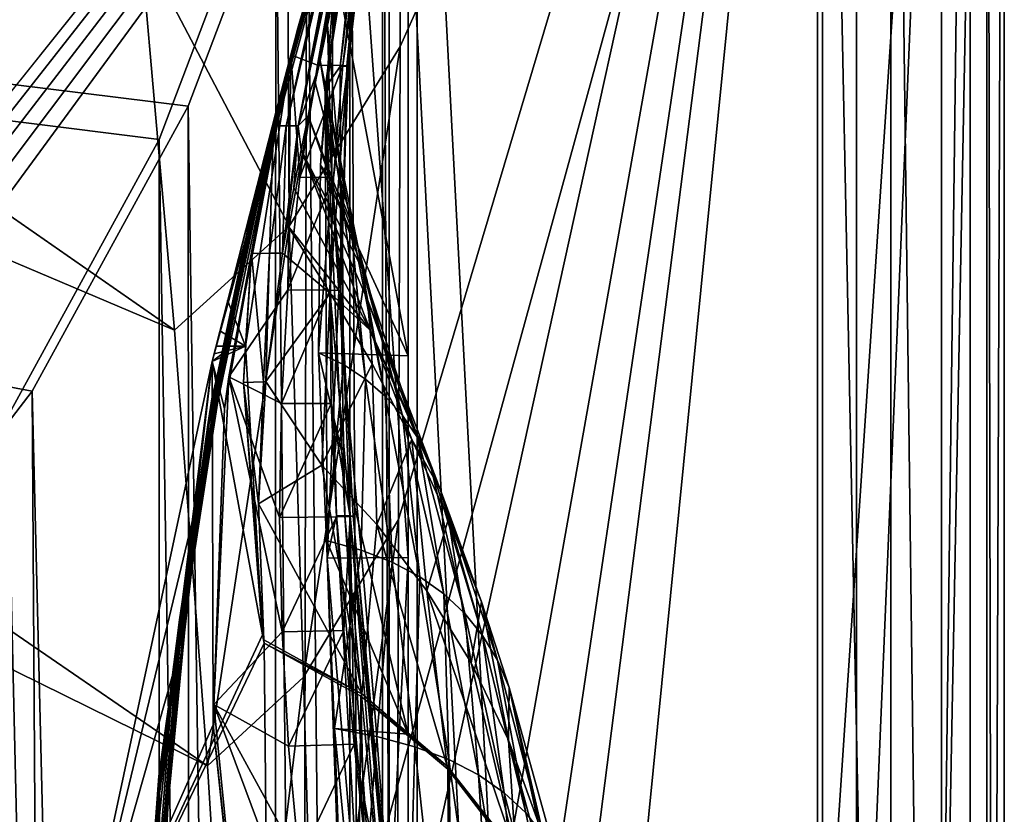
# Model space of a CAD drawing. Header units: metres. Extents: x -1004 to 0, y -808 to 0.
# Tile 153 of 159: x -87 to 0, y -171 to -101. Entities that reach past the tile are written whole.
import ezdxf

# ---------------------------------------------------------------- set-up
doc = ezdxf.new("R2010")
doc.units = ezdxf.units.M

msp = doc.modelspace()

# ---------------------------------------------------------------- linework, layer by layer
at = {"layer": 'None012'}
for points in [[(-35.448151, -746.330383, 163.059708), (-52.518909, -738.401428, 163.059708), (-5.519217, -35.401562, 163.059708)], [(-5.519217, -35.401562, 163.059708), (-52.518909, -738.401428, 163.059708), (-52.518909, -65.543846, 163.059708)], [(-52.518909, -65.543846, 2063.059814), (-52.518909, -738.401428, 2063.059814), (-5.519217, -35.401562, 2063.059814)], [(-52.518909, -738.401428, 2063.059814), (-35.448151, -746.330383, 2063.059814), (-5.519217, -35.401562, 2063.059814)], [(-5.519217, -789.40155, 163.059708), (-35.448151, -746.330383, 163.059708), (-5.519217, -35.401562, 163.059708)], [(-5.519217, -35.401562, 2063.059814), (-35.448151, -746.330383, 2063.059814), (-5.519217, -789.40155, 2063.059814)], [(-5.519217, -789.40155, 163.059708), (-5.519217, -35.401562, 163.059708), (-5.519217, -789.40155, 173.920044)], [(-5.519217, -35.401562, 163.059708), (-5.519217, -35.401562, 2063.059814), (-5.519217, -789.40155, 173.920044)], [(-5.519217, -789.40155, 173.920044), (-5.519217, -35.401562, 2063.059814), (-5.519217, -789.40155, 2051.920166)], [(-5.519217, -35.401562, 2063.059814), (-5.519217, -789.40155, 2063.059814), (-5.519217, -789.40155, 2051.920166)], [(-52.518909, -738.401428, 163.059708), (-52.518909, -397.134613, 182.490646), (-52.518909, -65.543846, 163.059708)], [(-52.518909, -397.134613, 182.490646), (-52.518909, -313.811188, 184.444244), (-52.518909, -65.543846, 163.059708)], [(-52.518909, -65.543846, 163.059708), (-52.518909, -313.811188, 184.444244), (-52.518909, -230.718582, 189.861099)], [(-52.518909, -230.718582, 189.861099), (-52.518909, -148.071564, 198.713043), (-52.518909, -65.543846, 163.059708)], [(-52.518909, -148.071564, 198.713043), (-52.518909, -66.081009, 210.95433), (-52.518909, -65.543846, 163.059708)], [(-52.518909, -65.543846, 2063.059814), (-52.518909, -97.03968, 2019.916504), (-52.518909, -130.302856, 2024.768555)], [(-52.518909, -130.302856, 2024.768555), (-52.518909, -163.642868, 2029.060913), (-52.518909, -65.543846, 2063.059814)], [(-52.518909, -163.642868, 2029.060913), (-52.518909, -230.515762, 2035.961548), (-52.518909, -65.543846, 2063.059814)], [(-52.518909, -65.543846, 2063.059814), (-52.518909, -230.515762, 2035.961548), (-52.518909, -297.582825, 2040.610718)], [(-52.518909, -297.582825, 2040.610718), (-52.518909, -364.768219, 2043.003296), (-52.518909, -65.543846, 2063.059814)], [(-52.518909, -364.768219, 2043.003296), (-52.518909, -431.996094, 2043.136353), (-52.518909, -65.543846, 2063.059814)], [(-52.518909, -65.543846, 2063.059814), (-52.518909, -431.996094, 2043.136353), (-52.518909, -738.401428, 2063.059814)], [(-52.518909, -66.081009, 210.95433), (-52.518909, -148.071564, 198.713043), (-56.951534, -86.250534, 207.620117)], [(-62.859825, -103.839287, 1566.123047), (-69.778389, -130.813202, 1566.304321), (-53.161747, -69.922577, 1607.149292)], [(-53.161747, -69.922577, 1607.149292), (-69.778389, -130.813202, 1566.304321), (-62.594734, -102.840431, 1606.902344)], [(-69.777855, -130.810028, 619.307373), (-62.850697, -103.808975, 659.694153), (-53.161747, -69.922577, 659.947876)], [(-53.161747, -69.922577, 659.947876), (-63.839542, -107.499344, 619.151855), (-69.777855, -130.810028, 619.307373)], [(-64.992882, -112.470459, 1452.292236), (-62.851387, -103.808792, 1564.920044), (-53.161747, -69.922577, 1564.920044)], [(-64.992882, -112.470459, 1452.292236), (-53.161747, -69.922577, 1564.920044), (-63.898594, -108.095726, 1339.614502)], [(-63.898594, -108.095726, 1339.614502), (-53.161747, -69.922577, 1564.920044), (-63.076511, -104.808662, 1226.841309)], [(-62.85165, -103.808952, 619.125977), (-63.839542, -107.499344, 619.151855), (-53.161747, -69.922577, 659.947876)], [(-63.076511, -104.808662, 1226.841309), (-53.161747, -69.922577, 1564.920044), (-62.526756, -102.607643, 1113.927246)], [(-62.851387, -103.808792, 1564.920044), (-62.859825, -103.839287, 1566.123047), (-53.161747, -69.922577, 1564.920044)], [(-62.859825, -103.839287, 1566.123047), (-53.161747, -69.922577, 1565.869141), (-53.161747, -69.922577, 1564.920044)], [(-53.161747, -69.922577, 1565.869141), (-62.859825, -103.839287, 1566.123047), (-53.161747, -69.922577, 1607.149292)], [(-53.161747, -69.922577, 618.872253), (-62.85165, -103.808952, 619.125977), (-53.161747, -69.922577, 659.947876)], [(-62.85165, -103.808952, 619.125977), (-53.161747, -69.922577, 618.872253), (-53.161449, -69.922661, 617.920044)], [(-62.851204, -103.809006, 617.920044), (-62.85165, -103.808952, 619.125977), (-53.161449, -69.922661, 617.920044)], [(-62.851204, -103.809006, 617.920044), (-53.161449, -69.922661, 617.920044), (-57.10725, -85.15416, 566.619446)], [(-53.161736, -69.923889, 660.920044), (-53.161747, -69.922577, 659.947876), (-62.850925, -103.808914, 660.920044)], [(-53.161747, -69.922577, 659.947876), (-62.850697, -103.808975, 659.694153), (-62.850925, -103.808914, 660.920044)], [(-62.850925, -103.808914, 660.920044), (-62.515137, -102.478889, 774.292114), (-53.161736, -69.923889, 660.920044)], [(-62.594734, -102.840431, 1606.902344), (-58.475628, -88.032204, 1607.920044), (-53.161747, -69.922577, 1607.149292)], [(-62.526756, -102.607643, 1113.927246), (-53.161747, -69.922577, 1564.920044), (-53.161736, -69.923889, 660.920044)], [(-62.249619, -101.489136, 1000.841492), (-62.526756, -102.607643, 1113.927246), (-53.161736, -69.923889, 660.920044)], [(-62.515137, -102.478889, 774.292114), (-62.245605, -101.447708, 887.614563), (-53.161736, -69.923889, 660.920044)], [(-53.161736, -69.923889, 660.920044), (-62.245605, -101.447708, 887.614563), (-62.249619, -101.489136, 1000.841492)], [(-60.52169, -104.705643, 514.499451), (-62.851204, -103.809006, 617.920044), (-57.10725, -85.15416, 566.619446)], [(-60.52169, -104.705643, 514.499451), (-57.10725, -85.15416, 566.619446), (-56.565033, -85.176697, 515.318787)], [(-60.52169, -104.705643, 514.499451), (-56.565033, -85.176697, 515.318787), (-56.024006, -85.199242, 464.018127)], [(-60.52169, -104.705643, 514.499451), (-56.024006, -85.199242, 464.018127), (-58.278835, -104.752022, 411.08374)], [(-56.424206, -85.300667, 233.352875), (-56.951534, -86.250534, 207.620117), (-59.827671, -106.702522, 204.455399)], [(-59.827671, -106.702522, 204.455399), (-58.513695, -104.821602, 256.205536), (-56.424206, -85.300667, 233.352875)], [(-56.111469, -85.289391, 258.948364), (-58.513695, -104.821602, 256.205536), (-57.914394, -104.798409, 307.769409)], [(-58.513695, -104.821602, 256.205536), (-56.111469, -85.289391, 258.948364), (-56.424206, -85.300667, 233.352875)], [(-58.278835, -104.752022, 411.08374), (-56.024006, -85.199242, 464.018127), (-55.64122, -85.221779, 412.720001)], [(-55.64122, -85.221779, 412.720001), (-55.52887, -85.244316, 361.43457), (-58.278835, -104.752022, 411.08374)], [(-55.52887, -85.244316, 361.43457), (-57.835274, -104.775215, 359.402954), (-58.278835, -104.752022, 411.08374)], [(-55.686047, -85.266853, 310.173492), (-56.111469, -85.289391, 258.948364), (-57.914394, -104.798409, 307.769409)], [(-55.686047, -85.266853, 310.173492), (-57.914394, -104.798409, 307.769409), (-57.835274, -104.775215, 359.402954)], [(-55.52887, -85.244316, 361.43457), (-55.686047, -85.266853, 310.173492), (-57.835274, -104.775215, 359.402954)], [(-56.951534, -86.250534, 207.620117), (-59.665531, -148.124725, 198.7061), (-59.827671, -106.702522, 204.455399)], [(-52.518909, -148.071564, 198.713043), (-59.665531, -148.124725, 198.7061), (-56.951534, -86.250534, 207.620117)], [(-64.385735, -110.053299, 1607.925659), (-63.259457, -110.053024, 1713.19873), (-58.323982, -88.00943, 1660.126465)], [(-62.848122, -103.809669, 1607.920044), (-64.385735, -110.053299, 1607.925659), (-58.323982, -88.00943, 1660.126465)], [(-63.259457, -110.053024, 1713.19873), (-62.201317, -110.046165, 1814.920044), (-58.020683, -87.96389, 1764.539551)], [(-58.020683, -87.96389, 1764.539551), (-58.172333, -87.986664, 1712.333008), (-63.259457, -110.053024, 1713.19873)], [(-63.259457, -110.053024, 1713.19873), (-58.172333, -87.986664, 1712.333008), (-58.323982, -88.00943, 1660.126465)], [(-58.323982, -88.00943, 1660.126465), (-58.475628, -88.032204, 1607.920044), (-62.848122, -103.809669, 1607.920044)], [(-62.848122, -103.809669, 1607.920044), (-58.475628, -88.032204, 1607.920044), (-62.594734, -102.840431, 1606.902344)], [(-62.201317, -110.046165, 1814.920044), (-57.872002, -87.94207, 1814.920044), (-58.020683, -87.96389, 1764.539551)], [(-57.872002, -87.94207, 1814.920044), (-62.201317, -110.046165, 1814.920044), (-58.425846, -92.158539, 1917.032715)], [(-58.425846, -92.158539, 1917.032715), (-62.201317, -110.046165, 1814.920044), (-60.573242, -105.368233, 1918.047607)], [(-60.286926, -104.295235, 1935.247681), (-58.425846, -92.158539, 1917.032715), (-60.573242, -105.368233, 1918.047607)], [(-58.425846, -92.158539, 1917.032715), (-60.286926, -104.295235, 1935.247681), (-59.62125, -101.195656, 1968.070679)], [(-59.154442, -99.005341, 1993.984253), (-58.425846, -92.158539, 1917.032715), (-59.62125, -101.195656, 1968.070679)], [(-58.73613, -97.03981, 2019.916504), (-59.154442, -99.005341, 1993.984253), (-60.259281, -113.503784, 2022.389526)], [(-52.518909, -130.302856, 2024.768555), (-58.73613, -97.03981, 2019.916504), (-60.259281, -113.503784, 2022.389526)], [(-52.518909, -130.302856, 2024.768555), (-52.518909, -97.03968, 2019.916504), (-58.73613, -97.03981, 2019.916504)], [(-59.154442, -99.005341, 1993.984253), (-59.234028, -114.907578, 1996.415771), (-60.259281, -113.503784, 2022.389526)], [(-59.154442, -99.005341, 1993.984253), (-59.62125, -101.195656, 1968.070679), (-59.234028, -114.907578, 1996.415771)], [(-62.515137, -102.478889, 774.292114), (-69.822411, -134.113083, 887.675659), (-62.245605, -101.447708, 887.614563)], [(-69.822411, -134.113083, 887.675659), (-69.803375, -134.196777, 1000.864014), (-62.245605, -101.447708, 887.614563)], [(-62.245605, -101.447708, 887.614563), (-69.803375, -134.196777, 1000.864014), (-62.249619, -101.489136, 1000.841492)], [(-62.249619, -101.489136, 1000.841492), (-69.803375, -134.196777, 1000.864014), (-66.698395, -119.432922, 1113.927246)], [(-62.249619, -101.489136, 1000.841492), (-66.698395, -119.432922, 1113.927246), (-62.526756, -102.607643, 1113.927246)], [(-59.62125, -101.195656, 1968.070679), (-60.286926, -104.295235, 1935.247681), (-58.34729, -116.536667, 1970.436768)], [(-59.62125, -101.195656, 1968.070679), (-58.34729, -116.536667, 1970.436768), (-59.234028, -114.907578, 1996.415771)], [(-69.044899, -130.764908, 660.94458), (-70.137505, -136.174759, 774.361389), (-62.515137, -102.478889, 774.292114)], [(-62.515137, -102.478889, 774.292114), (-70.137505, -136.174759, 774.361389), (-69.822411, -134.113083, 887.675659)], [(-69.778389, -130.813202, 1566.304321), (-62.855591, -103.807701, 1606.895508), (-62.594734, -102.840431, 1606.902344)], [(-62.850925, -103.808914, 660.920044), (-69.044899, -130.764908, 660.94458), (-62.515137, -102.478889, 774.292114)], [(-67.321404, -122.72876, 1226.853516), (-63.076511, -104.808662, 1226.841309), (-62.526756, -102.607643, 1113.927246)], [(-66.698395, -119.432922, 1113.927246), (-67.321404, -122.72876, 1226.853516), (-62.526756, -102.607643, 1113.927246)], [(-62.855591, -103.807701, 1606.895508), (-62.848122, -103.809669, 1607.920044), (-62.594734, -102.840431, 1606.902344)], [(-62.859825, -103.839287, 1566.123047), (-62.851387, -103.808792, 1564.920044), (-71.296196, -143.835297, 1564.866455)], [(-71.296196, -143.835297, 1564.866455), (-62.851387, -103.808792, 1564.920044), (-64.992882, -112.470459, 1452.292236)], [(-71.294136, -143.826721, 1566.343628), (-62.859825, -103.839287, 1566.123047), (-71.296196, -143.835297, 1564.866455)], [(-69.778389, -130.813202, 1566.304321), (-62.859825, -103.839287, 1566.123047), (-71.294136, -143.826721, 1566.343628)], [(-62.855591, -103.807701, 1606.895508), (-69.778389, -130.813202, 1566.304321), (-69.778397, -130.813248, 1606.714233)], [(-69.778397, -130.813248, 659.512756), (-62.850697, -103.808975, 659.694153), (-69.777855, -130.810028, 619.307373)], [(-62.850697, -103.808975, 659.694153), (-69.778397, -130.813248, 659.512756), (-68.923683, -130.137619, 659.5354)], [(-62.850925, -103.808914, 660.920044), (-62.850697, -103.808975, 659.694153), (-69.044899, -130.764908, 660.94458)], [(-62.850697, -103.808975, 659.694153), (-68.923683, -130.137619, 659.5354), (-69.044899, -130.764908, 660.94458)], [(-62.855591, -103.807701, 1606.895508), (-68.445335, -125.398163, 1606.749146), (-66.848465, -129.448639, 1606.805176)], [(-63.839542, -107.499344, 619.151855), (-62.851204, -103.809006, 617.920044), (-68.330841, -132.169846, 617.859741)], [(-68.330841, -132.169846, 617.859741), (-62.851204, -103.809006, 617.920044), (-63.118855, -124.508194, 513.726135)], [(-62.855591, -103.807701, 1606.895508), (-66.848465, -129.448639, 1606.805176), (-66.330093, -121.286781, 1607.962036)], [(-62.855591, -103.807701, 1606.895508), (-66.330093, -121.286781, 1607.962036), (-64.385735, -110.053299, 1607.925659)], [(-62.848122, -103.809669, 1607.920044), (-62.855591, -103.807701, 1606.895508), (-64.385735, -110.053299, 1607.925659)], [(-63.839542, -107.499344, 619.151855), (-62.85165, -103.808952, 619.125977), (-62.851204, -103.809006, 617.920044)], [(-63.118855, -124.508194, 513.726135), (-62.851204, -103.809006, 617.920044), (-62.065521, -114.562691, 514.106567)], [(-62.851204, -103.809006, 617.920044), (-60.52169, -104.705643, 514.499451), (-62.065521, -114.562691, 514.106567)], [(-68.257385, -127.650375, 1339.64624), (-63.076511, -104.808662, 1226.841309), (-67.321404, -122.72876, 1226.853516)], [(-68.257385, -127.650375, 1339.64624), (-63.898594, -108.095726, 1339.614502), (-63.076511, -104.808662, 1226.841309)], [(-62.065521, -114.562691, 514.106567), (-60.52169, -104.705643, 514.499451), (-58.278835, -104.752022, 411.08374)], [(-58.278835, -104.752022, 411.08374), (-59.088863, -114.608536, 410.299042), (-62.065521, -114.562691, 514.106567)], [(-60.286926, -104.295235, 1935.247681), (-60.706326, -106.249413, 1916.30835), (-56.986176, -120.469749, 1918.47937)], [(-60.706326, -106.249413, 1916.30835), (-60.286926, -104.295235, 1935.247681), (-60.573242, -105.368233, 1918.047607)], [(-60.286926, -104.295235, 1935.247681), (-57.598953, -118.3908, 1944.456543), (-58.34729, -116.536667, 1970.436768)], [(-57.598953, -118.3908, 1944.456543), (-60.286926, -104.295235, 1935.247681), (-56.986176, -120.469749, 1918.47937)], [(-58.513695, -104.821602, 256.205536), (-59.827671, -106.702522, 204.455399), (-58.460079, -124.558578, 305.499756)], [(-58.460079, -124.558578, 305.499756), (-59.424805, -124.533386, 409.539307), (-57.835274, -104.775215, 359.402954)], [(-57.835274, -104.775215, 359.402954), (-59.424805, -124.533386, 409.539307), (-59.088863, -114.608536, 410.299042)], [(-58.278835, -104.752022, 411.08374), (-57.835274, -104.775215, 359.402954), (-59.088863, -114.608536, 410.299042)], [(-57.914394, -104.798409, 307.769409), (-58.513695, -104.821602, 256.205536), (-58.460079, -124.558578, 305.499756)], [(-57.914394, -104.798409, 307.769409), (-58.460079, -124.558578, 305.499756), (-57.835274, -104.775215, 359.402954)], [(-62.201317, -110.046165, 1814.920044), (-61.325478, -109.182549, 1889.853027), (-60.573242, -105.368233, 1918.047607)], [(-60.573242, -105.368233, 1918.047607), (-61.325478, -109.182549, 1889.853027), (-60.706326, -106.249413, 1916.30835)], [(-56.986176, -120.469749, 1918.47937), (-60.706326, -106.249413, 1916.30835), (-61.325478, -109.182549, 1889.853027)], [(-69.777855, -130.810028, 619.307373), (-63.839542, -107.499344, 619.151855), (-68.709564, -134.949615, 619.279358)], [(-68.709564, -134.949615, 619.279358), (-63.839542, -107.499344, 619.151855), (-68.330841, -132.169846, 617.859741)], [(-59.665531, -148.124725, 198.7061), (-58.831841, -144.378586, 225.172958), (-59.827671, -106.702522, 204.455399)], [(-58.831841, -144.378586, 225.172958), (-58.104195, -144.395432, 251.202225), (-59.827671, -106.702522, 204.455399)], [(-59.827671, -106.702522, 204.455399), (-58.104195, -144.395432, 251.202225), (-58.460079, -124.558578, 305.499756)], [(-69.506157, -134.200165, 1452.327759), (-63.898594, -108.095726, 1339.614502), (-68.257385, -127.650375, 1339.64624)], [(-69.506157, -134.200165, 1452.327759), (-64.992882, -112.470459, 1452.292236), (-63.898594, -108.095726, 1339.614502)], [(-62.201317, -110.046165, 1814.920044), (-61.937698, -112.181427, 1864.78418), (-61.325478, -109.182549, 1889.853027)], [(-61.325478, -109.182549, 1889.853027), (-61.937698, -112.181427, 1864.78418), (-56.504005, -122.773277, 1892.509155)], [(-56.986176, -120.469749, 1918.47937), (-61.325478, -109.182549, 1889.853027), (-56.504005, -122.773277, 1892.509155)], [(-66.330093, -121.286781, 1607.962036), (-64.745567, -121.27903, 1713.610474), (-64.385735, -110.053299, 1607.925659)], [(-64.745567, -121.27903, 1713.610474), (-63.259457, -110.053024, 1713.19873), (-64.385735, -110.053299, 1607.925659)], [(-63.594059, -121.259209, 1797.731079), (-63.259457, -110.053024, 1713.19873), (-64.745567, -121.27903, 1713.610474)], [(-63.176865, -118.784576, 1814.920166), (-62.201317, -110.046165, 1814.920044), (-63.594059, -121.259209, 1797.731079)], [(-62.201317, -110.046165, 1814.920044), (-63.259457, -110.053024, 1713.19873), (-63.594059, -121.259209, 1797.731079)], [(-63.176865, -118.784576, 1814.920166), (-62.583256, -115.508835, 1838.854248), (-62.201317, -110.046165, 1814.920044)], [(-62.583256, -115.508835, 1838.854248), (-61.937698, -112.181427, 1864.78418), (-62.201317, -110.046165, 1814.920044)], [(-69.506157, -134.200165, 1452.327759), (-71.296196, -143.835297, 1564.866455), (-64.992882, -112.470459, 1452.292236)], [(-61.937698, -112.181427, 1864.78418), (-62.583256, -115.508835, 1838.854248), (-55.877007, -128.053329, 1840.604492)], [(-56.504005, -122.773277, 1892.509155), (-61.937698, -112.181427, 1864.78418), (-56.139206, -125.301193, 1866.549561)], [(-61.937698, -112.181427, 1864.78418), (-55.877007, -128.053329, 1840.604492), (-56.139206, -125.301193, 1866.549561)], [(-60.259281, -113.503784, 2022.389526), (-59.234028, -114.907578, 1996.415771), (-60.415829, -130.046631, 2024.733398)], [(-60.415829, -130.046631, 2024.733398), (-52.518909, -130.302856, 2024.768555), (-60.259281, -113.503784, 2022.389526)], [(-59.088863, -114.608536, 410.299042), (-63.118855, -124.508194, 513.726135), (-62.065521, -114.562691, 514.106567)], [(-59.424805, -124.533386, 409.539307), (-63.118855, -124.508194, 513.726135), (-59.088863, -114.608536, 410.299042)], [(-59.234028, -114.907578, 1996.415771), (-58.234623, -131.091965, 1998.718994), (-60.415829, -130.046631, 2024.733398)], [(-59.234028, -114.907578, 1996.415771), (-58.34729, -116.536667, 1970.436768), (-58.234623, -131.091965, 1998.718994)], [(-62.583256, -115.508835, 1838.854248), (-63.176865, -118.784576, 1814.920166), (-55.877007, -128.053329, 1840.604492)], [(-58.34729, -116.536667, 1970.436768), (-56.274879, -132.361847, 1972.676636), (-58.234623, -131.091965, 1998.718994)], [(-58.34729, -116.536667, 1970.436768), (-57.598953, -118.3908, 1944.456543), (-56.274879, -132.361847, 1972.676636)], [(-63.176865, -118.784576, 1814.920166), (-63.594059, -121.259209, 1797.731079), (-59.396198, -124.801277, 1813.895874)], [(-55.877007, -128.053329, 1840.604492), (-63.176865, -118.784576, 1814.920166), (-59.396198, -124.801277, 1813.895874)], [(-57.598953, -118.3908, 1944.456543), (-54.536617, -133.856033, 1946.612671), (-56.274879, -132.361847, 1972.676636)], [(-54.536617, -133.856033, 1946.612671), (-57.598953, -118.3908, 1944.456543), (-56.986176, -120.469749, 1918.47937)], [(-66.698395, -119.432922, 1113.927246), (-70.079559, -136.434616, 1113.927246), (-70.649986, -140.837204, 1226.865601)], [(-66.698395, -119.432922, 1113.927246), (-70.649986, -140.837204, 1226.865601), (-67.321404, -122.72876, 1226.853516)], [(-69.803375, -134.196777, 1000.864014), (-70.079559, -136.434616, 1113.927246), (-66.698395, -119.432922, 1113.927246)], [(-53.017296, -135.57431, 1920.532959), (-54.536617, -133.856033, 1946.612671), (-56.986176, -120.469749, 1918.47937)], [(-56.986176, -120.469749, 1918.47937), (-56.504005, -122.773277, 1892.509155), (-53.017296, -135.57431, 1920.532959)], [(-67.030289, -132.661545, 1608.031738), (-65.271233, -132.593384, 1714.006226), (-66.330093, -121.286781, 1607.962036)], [(-66.848465, -129.448639, 1606.805176), (-67.030289, -132.661545, 1608.031738), (-66.330093, -121.286781, 1607.962036)], [(-65.271233, -132.593384, 1714.006226), (-64.745567, -121.27903, 1713.610474), (-66.330093, -121.286781, 1607.962036)], [(-65.076866, -132.585068, 1726.532471), (-64.745567, -121.27903, 1713.610474), (-65.271233, -132.593384, 1714.006226)], [(-59.396198, -124.801277, 1813.895874), (-63.594059, -121.259209, 1797.731079), (-65.076866, -132.585068, 1726.532471)], [(-65.076866, -132.585068, 1726.532471), (-63.594059, -121.259209, 1797.731079), (-64.745567, -121.27903, 1713.610474)], [(-71.514084, -147.411484, 1339.677979), (-68.257385, -127.650375, 1339.64624), (-67.321404, -122.72876, 1226.853516)], [(-70.649986, -140.837204, 1226.865601), (-71.514084, -147.411484, 1339.677979), (-67.321404, -122.72876, 1226.853516)], [(-56.504005, -122.773277, 1892.509155), (-51.712444, -137.516464, 1894.443481), (-53.017296, -135.57431, 1920.532959)], [(-51.712444, -137.516464, 1894.443481), (-56.504005, -122.773277, 1892.509155), (-56.139206, -125.301193, 1866.549561)], [(-63.68734, -134.515167, 513.359131), (-68.330841, -132.169846, 617.859741), (-63.118855, -124.508194, 513.726135)], [(-59.396198, -124.801277, 1813.895874), (-65.076866, -132.585068, 1726.532471), (-60.135853, -139.95018, 1710.803101)], [(-63.118855, -124.508194, 513.726135), (-59.424805, -124.533386, 409.539307), (-63.68734, -134.515167, 513.359131)], [(-59.424805, -124.533386, 409.539307), (-59.293465, -134.500809, 408.806305), (-63.68734, -134.515167, 513.359131)], [(-59.396198, -124.801277, 1813.895874), (-60.135853, -139.95018, 1710.803101), (-55.704624, -131.02951, 1814.677612)], [(-58.460079, -124.558578, 305.499756), (-57.623348, -144.462784, 355.698334), (-59.424805, -124.533386, 409.539307)], [(-57.623348, -144.462784, 355.698334), (-59.293465, -134.500809, 408.806305), (-59.424805, -124.533386, 409.539307)], [(-55.877007, -128.053329, 1840.604492), (-59.396198, -124.801277, 1813.895874), (-55.704624, -131.02951, 1814.677612)], [(-58.104195, -144.395432, 251.202225), (-57.618683, -144.412262, 277.274628), (-58.460079, -124.558578, 305.499756)], [(-57.618683, -144.412262, 277.274628), (-57.37619, -144.429108, 303.384949), (-58.460079, -124.558578, 305.499756)], [(-58.460079, -124.558578, 305.499756), (-57.37619, -144.429108, 303.384949), (-57.623348, -144.462784, 355.698334)], [(-68.445335, -125.398163, 1606.749146), (-69.115143, -128.104813, 1606.731567), (-66.848465, -129.448639, 1606.805176)], [(-56.139206, -125.301193, 1866.549561), (-55.877007, -128.053329, 1840.604492), (-50.609962, -139.682297, 1868.349976)], [(-50.609962, -139.682297, 1868.349976), (-51.712444, -137.516464, 1894.443481), (-56.139206, -125.301193, 1866.549561)], [(-72.671608, -156.160614, 1452.363159), (-68.257385, -127.650375, 1339.64624), (-71.514084, -147.411484, 1339.677979)], [(-72.671608, -156.160614, 1452.363159), (-69.506157, -134.200165, 1452.327759), (-68.257385, -127.650375, 1339.64624)], [(-66.848465, -129.448639, 1606.805176), (-69.115143, -128.104813, 1606.731567), (-69.447586, -129.458817, 1606.7229)], [(-55.877007, -128.053329, 1840.604492), (-49.69632, -142.071625, 1842.258301), (-50.609962, -139.682297, 1868.349976)], [(-49.69632, -142.071625, 1842.258301), (-55.877007, -128.053329, 1840.604492), (-52.208729, -137.676758, 1815.437378)], [(-55.877007, -128.053329, 1840.604492), (-55.704624, -131.02951, 1814.677612), (-52.208729, -137.676758, 1815.437378)], [(-65.343872, -154.88063, 1606.828857), (-66.848465, -129.448639, 1606.805176), (-69.778397, -130.813248, 1606.714233)], [(-69.778397, -130.813248, 1606.714233), (-66.848465, -129.448639, 1606.805176), (-69.613197, -130.135971, 1606.718506)], [(-66.848465, -129.448639, 1606.805176), (-69.447586, -129.458817, 1606.7229), (-69.613197, -130.135971, 1606.718506)], [(-66.848465, -129.448639, 1606.805176), (-65.343872, -154.88063, 1606.828857), (-67.030289, -132.661545, 1608.031738)], [(-60.415829, -130.046631, 2024.733398), (-58.234623, -131.091965, 1998.718994), (-59.704567, -146.590912, 2026.936768)], [(-59.704567, -146.590912, 2026.936768), (-52.518909, -163.642868, 2029.060913), (-60.415829, -130.046631, 2024.733398)], [(-52.518909, -163.642868, 2029.060913), (-52.518909, -130.302856, 2024.768555), (-60.415829, -130.046631, 2024.733398)], [(-83.10807, -193.000595, 619.656433), (-69.778397, -130.813248, 659.512756), (-69.777855, -130.810028, 619.307373)], [(-83.10807, -193.000595, 619.656433), (-69.777855, -130.810028, 619.307373), (-69.702896, -162.811096, 619.305359)], [(-83.105705, -192.999664, 659.163818), (-69.778397, -130.813248, 659.512756), (-83.10807, -193.000595, 619.656433)], [(-69.778389, -130.813202, 1566.304321), (-83.105721, -192.999664, 1566.653198), (-69.778397, -130.813248, 1606.714233)], [(-83.105721, -192.999664, 1566.653198), (-69.778389, -130.813202, 1566.304321), (-71.294136, -143.826721, 1566.343628)], [(-69.778397, -130.813248, 1606.714233), (-83.105721, -192.999664, 1566.653198), (-83.105705, -192.999664, 1606.365234)], [(-69.778397, -130.813248, 659.512756), (-83.105705, -192.999664, 659.163818), (-73.211754, -158.155579, 659.426208)], [(-83.105705, -192.999664, 1606.365234), (-65.343872, -154.88063, 1606.828857), (-69.778397, -130.813248, 1606.714233)], [(-68.923683, -130.137619, 659.5354), (-73.211754, -158.155579, 659.426208), (-73.209076, -158.108261, 661.018005)], [(-69.778397, -130.813248, 659.512756), (-73.211754, -158.155579, 659.426208), (-68.923683, -130.137619, 659.5354)], [(-69.044899, -130.764908, 660.94458), (-68.923683, -130.137619, 659.5354), (-73.209076, -158.108261, 661.018005)], [(-69.044899, -130.764908, 660.94458), (-73.209076, -158.108261, 661.018005), (-70.137505, -136.174759, 774.361389)], [(-69.702896, -162.811096, 619.305359), (-69.777855, -130.810028, 619.307373), (-68.709564, -134.949615, 619.279358)], [(-55.704624, -131.02951, 1814.677612), (-60.135853, -139.95018, 1710.803101), (-55.292229, -145.171112, 1711.220215)], [(-58.234623, -131.091965, 1998.718994), (-56.673363, -147.430542, 2000.883057), (-59.704567, -146.590912, 2026.936768)], [(-58.234623, -131.091965, 1998.718994), (-56.274879, -132.361847, 1972.676636), (-56.673363, -147.430542, 2000.883057)], [(-52.208729, -137.676758, 1815.437378), (-55.704624, -131.02951, 1814.677612), (-55.292229, -145.171112, 1711.220215)], [(-68.709564, -134.949615, 619.279358), (-68.330841, -132.169846, 617.859741), (-69.658592, -161.021835, 617.679321)], [(-68.330841, -132.169846, 617.859741), (-63.637768, -154.636032, 512.665344), (-69.658592, -161.021835, 617.679321)], [(-63.68734, -134.515167, 513.359131), (-63.845871, -144.563797, 513.005615), (-68.330841, -132.169846, 617.859741)], [(-63.845871, -144.563797, 513.005615), (-63.637768, -154.636032, 512.665344), (-68.330841, -132.169846, 617.859741)], [(-65.71344, -143.360947, 1667.273682), (-65.271233, -132.593384, 1714.006226), (-67.030289, -132.661545, 1608.031738)], [(-65.246468, -155.328033, 1608.268555), (-65.71344, -143.360947, 1667.273682), (-67.030289, -132.661545, 1608.031738)], [(-65.343872, -154.88063, 1606.828857), (-65.246468, -155.328033, 1608.268555), (-67.030289, -132.661545, 1608.031738)], [(-65.076866, -132.585068, 1726.532471), (-65.71344, -143.360947, 1667.273682), (-60.135853, -139.95018, 1710.803101)], [(-65.71344, -143.360947, 1667.273682), (-65.076866, -132.585068, 1726.532471), (-65.271233, -132.593384, 1714.006226)], [(-56.274879, -132.361847, 1972.676636), (-53.940716, -148.492645, 1974.780518), (-56.673363, -147.430542, 2000.883057)], [(-56.274879, -132.361847, 1972.676636), (-54.536617, -133.856033, 1946.612671), (-53.940716, -148.492645, 1974.780518)], [(-70.137505, -136.174759, 774.361389), (-74.494354, -167.3414, 887.736755), (-69.822411, -134.113083, 887.675659)], [(-69.822411, -134.113083, 887.675659), (-74.494354, -167.3414, 887.736755), (-74.42691, -167.462708, 1000.886475)], [(-69.803375, -134.196777, 1000.864014), (-69.822411, -134.113083, 887.675659), (-74.42691, -167.462708, 1000.886475)], [(-69.803375, -134.196777, 1000.864014), (-74.42691, -167.462708, 1000.886475), (-72.660721, -153.576004, 1113.927246)], [(-71.296196, -143.835297, 1564.866455), (-69.506157, -134.200165, 1452.327759), (-72.671608, -156.160614, 1452.363159)], [(-70.079559, -136.434616, 1113.927246), (-69.803375, -134.196777, 1000.864014), (-72.660721, -153.576004, 1113.927246)], [(-54.536617, -133.856033, 1946.612671), (-51.506779, -149.776993, 1948.636963), (-53.940716, -148.492645, 1974.780518)], [(-51.506779, -149.776993, 1948.636963), (-54.536617, -133.856033, 1946.612671), (-53.017296, -135.57431, 1920.532959)], [(-69.702896, -162.811096, 619.305359), (-68.709564, -134.949615, 619.279358), (-69.658592, -161.021835, 617.679321)], [(-59.293465, -134.500809, 408.806305), (-63.845871, -144.563797, 513.005615), (-63.68734, -134.515167, 513.359131)], [(-63.845871, -144.563797, 513.005615), (-59.293465, -134.500809, 408.806305), (-58.850346, -144.49646, 408.10022)], [(-59.293465, -134.500809, 408.806305), (-57.623348, -144.462784, 355.698334), (-58.850346, -144.49646, 408.10022)], [(-73.209076, -158.108261, 661.018005), (-74.640083, -170.442398, 774.430603), (-70.137505, -136.174759, 774.361389)], [(-70.137505, -136.174759, 774.361389), (-74.640083, -170.442398, 774.430603), (-74.494354, -167.3414, 887.736755)], [(-49.369339, -151.283371, 1922.460327), (-51.506779, -149.776993, 1948.636963), (-53.017296, -135.57431, 1920.532959)], [(-53.017296, -135.57431, 1920.532959), (-51.712444, -137.516464, 1894.443481), (-49.369339, -151.283371, 1922.460327)], [(-70.079559, -136.434616, 1113.927246), (-73.051903, -159.086258, 1226.877686), (-70.649986, -140.837204, 1226.865601)], [(-70.079559, -136.434616, 1113.927246), (-72.660721, -153.576004, 1113.927246), (-73.051903, -159.086258, 1226.877686)], [(-55.292229, -145.171112, 1711.220215), (-50.880234, -151.002762, 1711.625244), (-52.208729, -137.676758, 1815.437378)], [(-50.880234, -151.002762, 1711.625244), (-48.959801, -144.684265, 1816.174194), (-52.208729, -137.676758, 1815.437378)], [(-52.208729, -137.676758, 1815.437378), (-48.959801, -144.684265, 1816.174194), (-49.69632, -142.071625, 1842.258301)], [(-51.712444, -137.516464, 1894.443481), (-47.524391, -153.011597, 1896.258423), (-49.369339, -151.283371, 1922.460327)], [(-47.524391, -153.011597, 1896.258423), (-51.712444, -137.516464, 1894.443481), (-50.609962, -139.682297, 1868.349976)], [(-60.135853, -139.95018, 1710.803101), (-65.71344, -143.360947, 1667.273682), (-56.600075, -160.086212, 1608.599243)], [(-60.135853, -139.95018, 1710.803101), (-56.600075, -160.086212, 1608.599243), (-55.292229, -145.171112, 1711.220215)], [(-50.609962, -139.682297, 1868.349976), (-49.69632, -142.071625, 1842.258301), (-45.960949, -154.961456, 1870.038818)], [(-45.960949, -154.961456, 1870.038818), (-47.524391, -153.011597, 1896.258423), (-50.609962, -139.682297, 1868.349976)], [(-70.649986, -140.837204, 1226.865601), (-73.051903, -159.086258, 1226.877686), (-73.657379, -167.315125, 1339.709717)], [(-71.514084, -147.411484, 1339.677979), (-70.649986, -140.837204, 1226.865601), (-73.657379, -167.315125, 1339.709717)], [(-49.69632, -142.071625, 1842.258301), (-44.666687, -157.132767, 1843.809082), (-45.960949, -154.961456, 1870.038818)], [(-44.666687, -157.132767, 1843.809082), (-49.69632, -142.071625, 1842.258301), (-46.048119, -151.988403, 1816.887207)], [(-49.69632, -142.071625, 1842.258301), (-48.959801, -144.684265, 1816.174194), (-46.048119, -151.988403, 1816.887207)], [(-83.105721, -192.999664, 1566.653198), (-71.294136, -143.826721, 1566.343628), (-75.283073, -184.573654, 1566.444336)], [(-75.283073, -184.573654, 1566.444336), (-71.294136, -143.826721, 1566.343628), (-75.273209, -184.565155, 1564.705811)], [(-71.294136, -143.826721, 1566.343628), (-71.296196, -143.835297, 1564.866455), (-75.273209, -184.565155, 1564.705811)], [(-75.273209, -184.565155, 1564.705811), (-71.296196, -143.835297, 1564.866455), (-72.671608, -156.160614, 1452.363159)], [(-65.71344, -143.360947, 1667.273682), (-65.246468, -155.328033, 1608.268555), (-56.600075, -160.086212, 1608.599243)], [(-63.637768, -154.636032, 512.665344), (-63.845871, -144.563797, 513.005615), (-58.850346, -144.49646, 408.10022)], [(-58.850346, -144.49646, 408.10022), (-58.184357, -154.510162, 407.420715), (-63.637768, -154.636032, 512.665344)], [(-56.606964, -184.054993, 220.641403), (-58.831841, -144.378586, 225.172958), (-59.665531, -148.124725, 198.7061)], [(-57.623348, -144.462784, 355.698334), (-58.184357, -154.510162, 407.420715), (-58.850346, -144.49646, 408.10022)], [(-58.104195, -144.395432, 251.202225), (-58.831841, -144.378586, 225.172958), (-55.332424, -184.122513, 246.911255)], [(-58.831841, -144.378586, 225.172958), (-56.606964, -184.054993, 220.641403), (-55.332424, -184.122513, 246.911255)], [(-58.184357, -154.510162, 407.420715), (-57.623348, -144.462784, 355.698334), (-57.29385, -164.528717, 406.767761)], [(-55.332424, -184.122513, 246.911255), (-54.396801, -184.190048, 273.241486), (-58.104195, -144.395432, 251.202225)], [(-54.396801, -184.190048, 273.241486), (-57.618683, -144.412262, 277.274628), (-58.104195, -144.395432, 251.202225)], [(-57.37619, -144.429108, 303.384949), (-53.635174, -184.392624, 352.521271), (-57.623348, -144.462784, 355.698334)], [(-57.623348, -144.462784, 355.698334), (-53.635174, -184.392624, 352.521271), (-57.29385, -164.528717, 406.767761)], [(-57.37619, -144.429108, 303.384949), (-57.618683, -144.412262, 277.274628), (-53.801331, -184.257568, 299.624786)], [(-57.618683, -144.412262, 277.274628), (-54.396801, -184.190048, 273.241486), (-53.801331, -184.257568, 299.624786)], [(-53.801331, -184.257568, 299.624786), (-53.635174, -184.392624, 352.521271), (-57.37619, -144.429108, 303.384949)], [(-48.959801, -144.684265, 1816.174194), (-50.880234, -151.002762, 1711.625244), (-46.9795, -157.363968, 1712.017822)], [(-46.048119, -151.988403, 1816.887207), (-48.959801, -144.684265, 1816.174194), (-46.9795, -157.363968, 1712.017822)], [(-56.600075, -160.086212, 1608.599243), (-49.095173, -166.45314, 1608.90271), (-55.292229, -145.171112, 1711.220215)], [(-55.292229, -145.171112, 1711.220215), (-49.095173, -166.45314, 1608.90271), (-50.880234, -151.002762, 1711.625244)], [(-59.704567, -146.590912, 2026.936768), (-56.673363, -147.430542, 2000.883057), (-59.017948, -163.148102, 2029.001343)], [(-52.518909, -163.642868, 2029.060913), (-59.704567, -146.590912, 2026.936768), (-59.017948, -163.148102, 2029.001343)], [(-74.47686, -178.266556, 1452.39856), (-72.671608, -156.160614, 1452.363159), (-71.514084, -147.411484, 1339.677979)], [(-74.47686, -178.266556, 1452.39856), (-71.514084, -147.411484, 1339.677979), (-73.657379, -167.315125, 1339.709717)], [(-56.673363, -147.430542, 2000.883057), (-55.289398, -163.840256, 2002.90979), (-59.017948, -163.148102, 2029.001343)], [(-56.673363, -147.430542, 2000.883057), (-53.940716, -148.492645, 1974.780518), (-55.289398, -163.840256, 2002.90979)], [(-59.665531, -148.124725, 198.7061), (-52.518909, -148.071564, 198.713043), (-56.706974, -230.351059, 189.892776)], [(-56.706974, -230.351059, 189.892776), (-56.606964, -184.054993, 220.641403), (-59.665531, -148.124725, 198.7061)], [(-52.518909, -148.071564, 198.713043), (-52.518909, -230.718582, 189.861099), (-56.706974, -230.351059, 189.892776)], [(-53.940716, -148.492645, 1974.780518), (-51.930637, -164.751465, 1976.749756), (-55.289398, -163.840256, 2002.90979)], [(-51.506779, -149.776993, 1948.636963), (-51.930637, -164.751465, 1976.749756), (-53.940716, -148.492645, 1974.780518)], [(-48.941982, -165.881516, 1950.531006), (-51.930637, -164.751465, 1976.749756), (-51.506779, -149.776993, 1948.636963)], [(-49.369339, -151.283371, 1922.460327), (-48.941982, -165.881516, 1950.531006), (-51.506779, -149.776993, 1948.636963)], [(-49.095173, -166.45314, 1608.90271), (-43.027905, -174.139099, 1609.165771), (-50.880234, -151.002762, 1711.625244)], [(-50.880234, -151.002762, 1711.625244), (-43.027905, -174.139099, 1609.165771), (-46.9795, -157.363968, 1712.017822)], [(-47.524391, -153.011597, 1896.258423), (-46.321537, -167.23024, 1924.262939), (-49.369339, -151.283371, 1922.460327)], [(-46.321537, -167.23024, 1924.262939), (-48.941982, -165.881516, 1950.531006), (-49.369339, -151.283371, 1922.460327)], [(-46.9795, -157.363968, 1712.017822), (-43.68148, -164.163925, 1712.397461), (-46.048119, -151.988403, 1816.887207)], [(-43.68148, -164.163925, 1712.397461), (-43.63092, -159.52533, 1817.577148), (-46.048119, -151.988403, 1816.887207)], [(-46.048119, -151.988403, 1816.887207), (-43.63092, -159.52533, 1817.577148), (-44.666687, -157.132767, 1843.809082)], [(-45.960949, -154.961456, 1870.038818), (-44.065781, -168.797424, 1897.9552), (-47.524391, -153.011597, 1896.258423)], [(-44.065781, -168.797424, 1897.9552), (-46.321537, -167.23024, 1924.262939), (-47.524391, -153.011597, 1896.258423)], [(-72.660721, -153.576004, 1113.927246), (-74.521744, -177.427155, 1226.889771), (-73.051903, -159.086258, 1226.877686)], [(-72.660721, -153.576004, 1113.927246), (-74.436523, -170.819366, 1113.927246), (-74.521744, -177.427155, 1226.889771)], [(-72.660721, -153.576004, 1113.927246), (-74.42691, -167.462708, 1000.886475), (-74.436523, -170.819366, 1113.927246)], [(-65.214355, -155.633453, 1606.83374), (-65.343872, -154.88063, 1606.828857), (-83.105705, -192.999664, 1606.365234)], [(-63.637768, -154.636032, 512.665344), (-63.061806, -164.712204, 512.338379), (-69.658592, -161.021835, 617.679321)], [(-65.343872, -154.88063, 1606.828857), (-65.214355, -155.633453, 1606.83374), (-65.246468, -155.328033, 1608.268555)], [(-58.184357, -154.510162, 407.420715), (-63.061806, -164.712204, 512.338379), (-63.637768, -154.636032, 512.665344)], [(-63.061806, -164.712204, 512.338379), (-58.184357, -154.510162, 407.420715), (-57.29385, -164.528717, 406.767761)], [(-44.666687, -157.132767, 1843.809082), (-42.164799, -170.582901, 1871.617065), (-45.960949, -154.961456, 1870.038818)], [(-42.164799, -170.582901, 1871.617065), (-44.065781, -168.797424, 1897.9552), (-45.960949, -154.961456, 1870.038818)], [(-61.087505, -576.499146, 1606.941772), (-65.214355, -155.633453, 1606.83374), (-83.105705, -192.999664, 1606.365234)], [(-65.246468, -155.328033, 1608.268555), (-65.214355, -155.633453, 1606.83374), (-56.600075, -160.086212, 1608.599243)], [(-65.214355, -155.633453, 1606.83374), (-56.680958, -160.281601, 1607.060425), (-56.600075, -160.086212, 1608.599243)], [(-56.680958, -160.281601, 1607.060425), (-65.214355, -155.633453, 1606.83374), (-61.087505, -576.499146, 1606.941772)], [(-75.273209, -184.565155, 1564.705811), (-72.671608, -156.160614, 1452.363159), (-74.47686, -178.266556, 1452.39856)], [(-43.027905, -174.139099, 1609.165771), (-43.68148, -164.163925, 1712.397461), (-46.9795, -157.363968, 1712.017822)], [(-43.63092, -159.52533, 1817.577148), (-40.60743, -172.586441, 1845.257935), (-44.666687, -157.132767, 1843.809082)], [(-40.60743, -172.586441, 1845.257935), (-42.164799, -170.582901, 1871.617065), (-44.666687, -157.132767, 1843.809082)], [(-83.105705, -192.999664, 659.163818), (-75.314987, -185.733261, 659.391968), (-73.211754, -158.155579, 659.426208)], [(-73.209076, -158.108261, 661.018005), (-73.211754, -158.155579, 659.426208), (-75.32048, -185.686371, 661.140198)], [(-73.209076, -158.108261, 661.018005), (-75.32048, -185.686371, 661.140198), (-74.640083, -170.442398, 774.430603)], [(-73.211754, -158.155579, 659.426208), (-75.314987, -185.733261, 659.391968), (-75.32048, -185.686371, 661.140198)], [(-73.051903, -159.086258, 1226.877686), (-74.681694, -187.296432, 1339.741455), (-73.657379, -167.315125, 1339.709717)], [(-73.051903, -159.086258, 1226.877686), (-74.521744, -177.427155, 1226.889771), (-74.681694, -187.296432, 1339.741455)], [(-43.68148, -164.163925, 1712.397461), (-41.096672, -171.303833, 1712.764648), (-43.63092, -159.52533, 1817.577148)], [(-41.096672, -171.303833, 1712.764648), (-39.384003, -174.807861, 1818.887329), (-43.63092, -159.52533, 1817.577148)], [(-39.384003, -174.807861, 1818.887329), (-40.60743, -172.586441, 1845.257935), (-43.63092, -159.52533, 1817.577148)], [(-46.821205, -562.338135, 1607.315308), (-56.680958, -160.281601, 1607.060425), (-61.087505, -576.499146, 1606.941772)], [(-56.600075, -160.086212, 1608.599243), (-56.680958, -160.281601, 1607.060425), (-49.095173, -166.45314, 1608.90271)], [(-56.680958, -160.281601, 1607.060425), (-49.016098, -166.722961, 1607.258667), (-49.095173, -166.45314, 1608.90271)], [(-49.016098, -166.722961, 1607.258667), (-56.680958, -160.281601, 1607.060425), (-46.821205, -562.338135, 1607.315308)], [(-69.702896, -162.811096, 619.305359), (-69.658592, -161.021835, 617.679321), (-66.806053, -189.778549, 617.38092)], [(-62.118259, -174.772644, 512.02478), (-60.80854, -184.797791, 511.724457), (-69.658592, -161.021835, 617.679321)], [(-60.80854, -184.797791, 511.724457), (-66.806053, -189.778549, 617.38092), (-69.658592, -161.021835, 617.679321)], [(-69.658592, -161.021835, 617.679321), (-63.061806, -164.712204, 512.338379), (-62.118259, -174.772644, 512.02478)], [(-66.792336, -190.537872, 619.229187), (-83.10807, -193.000595, 619.656433), (-69.702896, -162.811096, 619.305359)], [(-66.792336, -190.537872, 619.229187), (-69.702896, -162.811096, 619.305359), (-66.806053, -189.778549, 617.38092)], [(-59.017948, -163.148102, 2029.001343), (-55.289398, -163.840256, 2002.90979), (-57.781006, -196.305557, 2032.71521)], [(-52.518909, -230.515762, 2035.961548), (-59.017948, -163.148102, 2029.001343), (-57.781006, -196.305557, 2032.71521)], [(-52.518909, -230.515762, 2035.961548), (-52.518909, -163.642868, 2029.060913), (-59.017948, -163.148102, 2029.001343)], [(-55.289398, -163.840256, 2002.90979), (-52.836349, -196.75174, 2006.551758), (-57.781006, -196.305557, 2032.71521)], [(-55.289398, -163.840256, 2002.90979), (-51.930637, -164.751465, 1976.749756), (-52.836349, -196.75174, 2006.551758)], [(-63.061806, -164.712204, 512.338379), (-57.29385, -164.528717, 406.767761), (-62.118259, -174.772644, 512.02478)], [(-57.29385, -164.528717, 406.767761), (-56.178913, -174.53894, 406.141388), (-62.118259, -174.772644, 512.02478)], [(-53.635174, -184.392624, 352.521271), (-56.178913, -174.53894, 406.141388), (-57.29385, -164.528717, 406.767761)], [(-51.930637, -164.751465, 1976.749756), (-48.386391, -197.406189, 1980.285522), (-52.836349, -196.75174, 2006.551758)], [(-51.930637, -164.751465, 1976.749756), (-48.941982, -165.881516, 1950.531006), (-48.386391, -197.406189, 1980.285522)], [(-43.027905, -174.139099, 1609.165771), (-38.600018, -182.832672, 1609.378662), (-43.68148, -164.163925, 1712.397461)], [(-38.600018, -182.832672, 1609.378662), (-41.096672, -171.303833, 1712.764648), (-43.68148, -164.163925, 1712.397461)], [(-49.095173, -166.45314, 1608.90271), (-49.016098, -166.722961, 1607.258667), (-43.027905, -174.139099, 1609.165771)], [(-44.431797, -198.268723, 1953.928833), (-48.941982, -165.881516, 1950.531006), (-46.321537, -167.23024, 1924.262939)], [(-48.941982, -165.881516, 1950.531006), (-44.431797, -198.268723, 1953.928833), (-48.386391, -197.406189, 1980.285522)], [(-74.494354, -167.3414, 887.736755), (-75.727051, -184.089584, 887.767273), (-74.42691, -167.462708, 1000.886475)], [(-74.640083, -170.442398, 774.430603), (-75.727051, -184.089584, 887.767273), (-74.494354, -167.3414, 887.736755)], [(-73.657379, -167.315125, 1339.709717), (-74.681694, -187.296432, 1339.741455), (-74.916039, -200.4319, 1452.43396)], [(-74.47686, -178.266556, 1452.39856), (-73.657379, -167.315125, 1339.709717), (-74.916039, -200.4319, 1452.43396)], [(-49.016098, -166.722961, 1607.258667), (-43.325428, -174.127411, 1607.405884), (-43.027905, -174.139099, 1609.165771)], [(-43.325428, -174.127411, 1607.405884), (-49.016098, -166.722961, 1607.258667), (-46.821205, -562.338135, 1607.315308)], [(-40.97134, -199.339172, 1927.494385), (-44.431797, -198.268723, 1953.928833), (-46.321537, -167.23024, 1924.262939)], [(-46.321537, -167.23024, 1924.262939), (-44.065781, -168.797424, 1897.9552), (-40.97134, -199.339172, 1927.494385)], [(-74.42691, -167.462708, 1000.886475), (-75.727051, -184.089584, 887.767273), (-76.123505, -200.74791, 983.773499)], [(-74.42691, -167.462708, 1000.886475), (-76.123505, -200.74791, 983.773499), (-75.402985, -188.126907, 1113.927246)], [(-74.42691, -167.462708, 1000.886475), (-75.402985, -188.126907, 1113.927246), (-74.436523, -170.819366, 1113.927246)], [(-40.97134, -199.339172, 1927.494385), (-44.065781, -168.797424, 1897.9552), (-35.517284, -202.103134, 1874.442505)], [(-35.517284, -202.103134, 1874.442505), (-44.065781, -168.797424, 1897.9552), (-42.164799, -170.582901, 1871.617065)], [(-74.640083, -170.442398, 774.430603), (-75.70755, -187.702866, 774.46521), (-75.727051, -184.089584, 887.767273)], [(-75.32048, -185.686371, 661.140198), (-75.70755, -187.702866, 774.46521), (-74.640083, -170.442398, 774.430603)], [(-42.164799, -170.582901, 1871.617065), (-40.60743, -172.586441, 1845.257935), (-35.517284, -202.103134, 1874.442505)]]:
    msp.add_3dface(points, dxfattribs=at)
at = {"layer": 'None012310'}
for points in [[(-0.018654, -0.016087, 2050.999756), (-0.018654, -804.016113, 2050.999756), (-16.018654, -16.016087, 2050.999756)], [(-3.018654, -3.016087, 2111.019775), (-3.018654, -801.016113, 2111.019775), (-0.018654, -0.016087, 2111.019775)], [(-0.018654, -0.016087, 2111.019775), (-3.018654, -801.016113, 2111.019775), (-0.018654, -804.016113, 2111.019775)], [(-0.018654, -804.016113, 2111.019775), (-0.018654, -804.016113, 2050.999756), (-0.018654, -0.016087, 2111.019775)], [(-0.018654, -804.016113, 2050.999756), (-0.018654, -0.016087, 2050.999756), (-0.018654, -0.016087, 2111.019775)], [(-13.018654, -13.016087, 2053.855713), (-13.018654, -791.016113, 2053.855713), (-3.018654, -3.016087, 2053.855713)], [(-3.018654, -3.016087, 2053.855713), (-13.018654, -791.016113, 2053.855713), (-3.018654, -801.016113, 2053.855713)], [(-3.018654, -801.016113, 2111.019775), (-3.018654, -3.016087, 2111.019775), (-3.018654, -801.016113, 2053.855713)], [(-3.018654, -3.016087, 2111.019775), (-3.018654, -3.016087, 2053.855713), (-3.018654, -801.016113, 2053.855713)], [(-13.018654, -791.016113, 2065.279785), (-13.018654, -13.016087, 2065.279785), (-51.716675, -51.714104, 2065.279785)], [(-13.018654, -13.016087, 2053.855713), (-13.018654, -13.016087, 2065.279785), (-13.018654, -791.016113, 2053.855713)], [(-13.018654, -13.016087, 2065.279785), (-13.018654, -791.016113, 2065.279785), (-13.018654, -791.016113, 2053.855713)], [(-16.018654, -788.016113, 2063.023682), (-54.187531, -54.184963, 2063.023682), (-16.018654, -16.016087, 2063.023682)], [(-0.018654, -804.016113, 2050.999756), (-16.018654, -788.016113, 2050.999756), (-16.018654, -16.016087, 2050.999756)], [(-16.018654, -788.016113, 2050.999756), (-16.018654, -788.016113, 2063.023682), (-16.018654, -16.016087, 2050.999756)], [(-16.018654, -788.016113, 2063.023682), (-16.018654, -16.016087, 2063.023682), (-16.018654, -16.016087, 2050.999756)], [(-51.716675, -51.714104, 2065.279785), (-54.777439, -54.774872, 2076.154297), (-51.716675, -751.684326, 2065.279785)], [(-13.018654, -791.016113, 2065.279785), (-51.716675, -51.714104, 2065.279785), (-51.716675, -751.684326, 2065.279785)], [(-54.187531, -54.184963, 2063.023682), (-54.187531, -749.625977, 2063.023682), (-57.675217, -57.672649, 2075.415039)], [(-54.187531, -749.625977, 2063.023682), (-54.187531, -54.184963, 2063.023682), (-16.018654, -788.016113, 2063.023682)], [(-102.282211, -155.084702, 2143.836426), (-85.649628, -133.430511, 2129.401611), (-502.018646, -55.05748, 2077.158447)], [(-85.649628, -133.430511, 2129.401611), (-71.919212, -108.316185, 2112.660645), (-502.018646, -55.05748, 2077.158447)], [(-502.018646, -55.05748, 2077.158447), (-71.919212, -108.316185, 2112.660645), (-61.463383, -80.740639, 2094.278809)], [(-54.777439, -744.18219, 2076.154297), (-54.777439, -54.774872, 2076.154297), (-61.463383, -80.740639, 2094.278809)], [(-54.777439, -54.774872, 2076.154297), (-54.777439, -744.18219, 2076.154297), (-51.716675, -751.684326, 2065.279785)], [(-64.179741, -84.149132, 2093.064209), (-74.454552, -111.255226, 2111.133057), (-502.018646, -57.672649, 2075.415039)], [(-502.018646, -57.672649, 2075.415039), (-74.454552, -111.255226, 2111.133057), (-87.850006, -135.748581, 2127.460449)], [(-57.675217, -57.672649, 2075.415039), (-57.675217, -741.070984, 2075.415039), (-64.179741, -84.149132, 2093.064209)], [(-54.187531, -749.625977, 2063.023682), (-57.675217, -741.070984, 2075.415039), (-57.675217, -57.672649, 2075.415039)], [(-61.463383, -80.740639, 2094.278809), (-71.919212, -108.316185, 2112.660645), (-62.764423, -727.559082, 2097.011719)], [(-62.764423, -727.559082, 2097.011719), (-54.777439, -744.18219, 2076.154297), (-61.463383, -80.740639, 2094.278809)], [(-64.179741, -84.149132, 2093.064209), (-64.492477, -726.51062, 2093.737549), (-74.454552, -111.255226, 2111.133057)], [(-57.675217, -741.070984, 2075.415039), (-64.492477, -726.51062, 2093.737549), (-64.179741, -84.149132, 2093.064209)], [(-71.919212, -108.316185, 2112.660645), (-85.649628, -133.430511, 2129.401611), (-71.484612, -713.465515, 2112.023438)], [(-71.919212, -108.316185, 2112.660645), (-71.484612, -713.465515, 2112.023438), (-62.764423, -727.559082, 2097.011719)], [(-74.454552, -111.255226, 2111.133057), (-74.518837, -710.105225, 2111.226563), (-87.850006, -135.748581, 2127.460449)], [(-64.492477, -726.51062, 2093.737549), (-74.518837, -710.105225, 2111.226563), (-74.454552, -111.255226, 2111.133057)], [(-85.649628, -133.430511, 2129.401611), (-102.282211, -155.084702, 2143.836426), (-82.027756, -698.932068, 2125.520752)], [(-85.649628, -133.430511, 2129.401611), (-82.027756, -698.932068, 2125.520752), (-71.484612, -713.465515, 2112.023438)], [(-74.518837, -710.105225, 2111.226563), (-88.047546, -691.902039, 2127.663086), (-87.850006, -135.748581, 2127.460449)], [(-102.282211, -155.084702, 2143.836426), (-95.771164, -682.554504, 2138.760986), (-82.027756, -698.932068, 2125.520752)]]:
    msp.add_3dface(points, dxfattribs=at)
at = {"layer": 'None012349'}
for points in [[(-0.000011, -804.032166), (-10, -10), (0, 0)], [(0, 0), (-1.527202, -1.527202, 175), (-0.000011, -804.032166)], [(-16.461397, -20.921553, 175), (-16.461384, -783.110596, 175), (-1.527202, -1.527202, 175)], [(-1.527202, -1.527202, 175), (-16.461384, -783.110596, 175), (-1.527213, -802.504944, 175)], [(-1.527202, -1.527202, 175), (-1.527213, -802.504944, 175), (-0.000011, -804.032166)], [(-10, -10, 90), (-502.018646, -625.846375, 90), (-994.037292, -10, 90)], [(-494.003571, -626.560364, 90), (-502.018646, -625.846375, 90), (-10, -10, 90)], [(-485.779327, -628.854126, 90), (-494.003571, -626.560364, 90), (-10, -10, 90)], [(-477.800262, -632.855408, 90), (-485.779327, -628.854126, 90), (-10, -10, 90)], [(-10, -10, 90), (-470.61264, -638.481506, 90), (-477.800262, -632.855408, 90)], [(-217.024689, -763.271118, 90), (-470.61264, -638.481506, 90), (-10, -10, 90)], [(-10.00001, -794.032166, 90), (-217.024689, -763.271118, 90), (-10, -10, 90)], [(-10.00001, -794.032166), (-10, -10), (-0.000011, -804.032166)], [(-10, -10, 90), (-10, -10), (-10.00001, -794.032166, 90)], [(-10, -10), (-10.00001, -794.032166), (-10.00001, -794.032166, 90)], [(-53.739098, -313.349457, 163.059708), (-53.781036, -397.047211, 163.059708), (-16.461397, -20.921553, 163.059708)], [(-16.461397, -20.921553, 163.059708), (-53.781036, -397.047211, 163.059708), (-16.461384, -783.110596, 163.059708)], [(-53.681374, -271.541168, 163.059708), (-53.739098, -313.349457, 163.059708), (-16.461397, -20.921553, 163.059708)], [(-53.60046, -230.12674, 163.059708), (-53.681374, -271.541168, 163.059708), (-16.461397, -20.921553, 163.059708)], [(-53.498402, -188.815109, 163.059708), (-53.60046, -230.12674, 163.059708), (-16.461397, -20.921553, 163.059708)], [(-16.461397, -20.921553, 163.059708), (-53.369911, -144.721069, 163.059708), (-53.498402, -188.815109, 163.059708)], [(-53.234459, -103.050224, 163.059708), (-53.369911, -144.721069, 163.059708), (-16.461397, -20.921553, 163.059708)], [(-53.101597, -64.630684, 163.059708), (-53.234459, -103.050224, 163.059708), (-16.461397, -20.921553, 163.059708)], [(-16.461397, -20.921553, 175), (-16.461397, -20.921553, 163.059708), (-16.461384, -783.110596, 175)], [(-16.461397, -20.921553, 163.059708), (-16.461384, -783.110596, 163.059708), (-16.461384, -783.110596, 175)], [(-63.021767, -118.897079, 140.409821), (-53.101597, -64.630684, 163.059708), (-63.219643, -77.537148, 143.401764)], [(-53.234459, -103.050224, 163.059708), (-53.101597, -64.630684, 163.059708), (-63.021767, -118.897079, 140.409821)], [(-162.990005, -65.532799, 118.879181), (-211.902725, -69.163666, 118.815804), (-73.107147, -128.05304, 117.787888)], [(-76.096962, -93.96331, 118.382927), (-162.990005, -65.532799, 118.879181), (-73.107147, -128.05304, 117.787888)], [(-211.902725, -69.163666, 118.815804), (-261.20816, -72.273964, 118.761513), (-70.20401, -166.436142, 117.117905)], [(-73.107147, -128.05304, 117.787888), (-211.902725, -69.163666, 118.815804), (-70.20401, -166.436142, 117.117905)], [(-261.20816, -72.273964, 118.761513), (-310.819183, -74.833893, 118.716827), (-67.63723, -207.428024, 116.40239)], [(-70.20401, -166.436142, 117.117905), (-261.20816, -72.273964, 118.761513), (-67.63723, -207.428024, 116.40239)], [(-310.819183, -74.833893, 118.716827), (-357.881531, -76.725929, 118.683807), (-65.750778, -245.26564, 115.741936)], [(-67.63723, -207.428024, 116.40239), (-310.819183, -74.833893, 118.716827), (-65.750778, -245.26564, 115.741936)], [(-65.750778, -245.26564, 115.741936), (-357.881531, -76.725929, 118.683807), (-405.341431, -78.099579, 118.659828)], [(-63.219643, -77.537148, 143.401764), (-76.096962, -93.96331, 118.382927), (-63.021767, -118.897079, 140.409821)], [(-405.341431, -78.099579, 118.659828), (-490.16217, -606.131226, 109.443001), (-63.327908, -322.10611, 114.400681)], [(-63.327908, -322.10611, 114.400681), (-64.299881, -283.837677, 115.068657), (-405.341431, -78.099579, 118.659828)], [(-64.299881, -283.837677, 115.068657), (-65.750778, -245.26564, 115.741936), (-405.341431, -78.099579, 118.659828)], [(-76.096962, -93.96331, 118.382927), (-73.107147, -128.05304, 117.787888), (-63.021767, -118.897079, 140.409821)], [(-61.732716, -158.634018, 139.923874), (-53.234459, -103.050224, 163.059708), (-63.021767, -118.897079, 140.409821)], [(-53.369911, -144.721069, 163.059708), (-53.234459, -103.050224, 163.059708), (-61.732716, -158.634018, 139.923874)], [(-63.021767, -118.897079, 140.409821), (-73.107147, -128.05304, 117.787888), (-70.20401, -166.436142, 117.117905)], [(-63.021767, -118.897079, 140.409821), (-70.20401, -166.436142, 117.117905), (-61.732716, -158.634018, 139.923874)], [(-60.642906, -198.383011, 139.457672), (-53.369911, -144.721069, 163.059708), (-61.732716, -158.634018, 139.923874)], [(-53.498402, -188.815109, 163.059708), (-53.369911, -144.721069, 163.059708), (-60.642906, -198.383011, 139.457672)], [(-70.20401, -166.436142, 117.117905), (-67.63723, -207.428024, 116.40239), (-61.732716, -158.634018, 139.923874)], [(-61.732716, -158.634018, 139.923874), (-67.63723, -207.428024, 116.40239), (-60.642906, -198.383011, 139.457672)]]:
    msp.add_3dface(points, dxfattribs=at)

doc.saveas('drawing.dxf')
